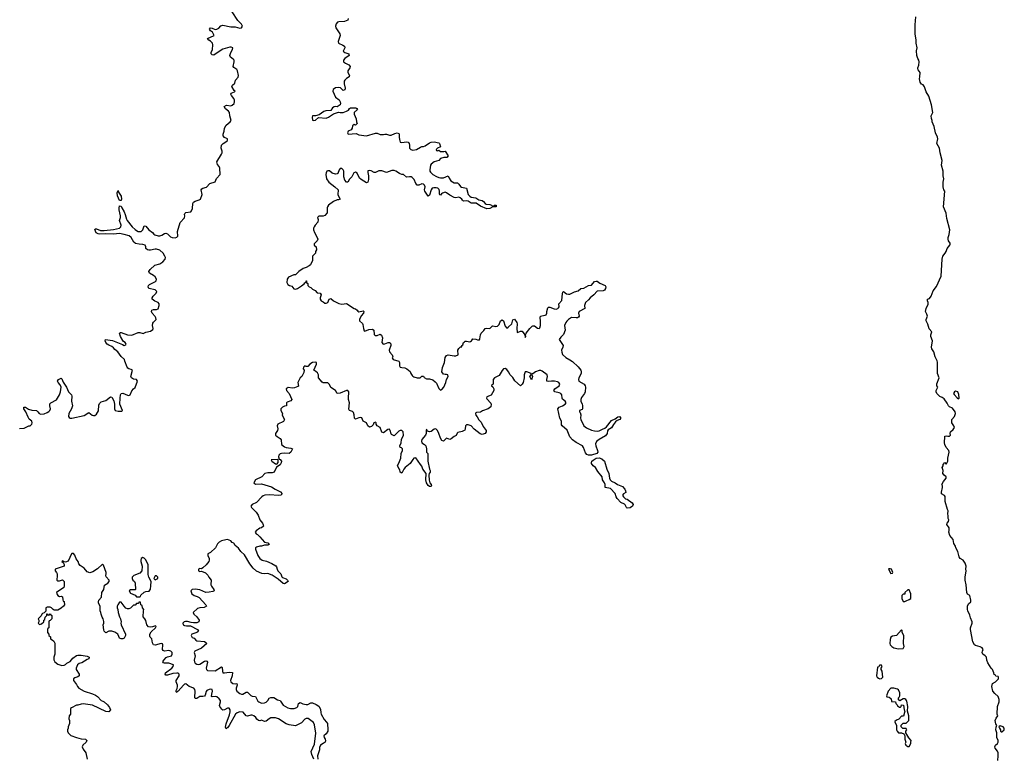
# Model space of a CAD drawing. Header units: inches. Extents: x 2605671 to 2720413, y 450557 to 553563.
# Tile 21 of 35: x 2635074 to 2647842, y 499260 to 508835. Entities that reach past the tile are written whole.
import ezdxf

# ---------------------------------------------------------------- set-up
doc = ezdxf.new("R2010")
doc.units = ezdxf.units.IN
doc.header["$MEASUREMENT"] = 0
for name, color, linetype in [('C6439', 7, 'Continuous'), ('C6449', 7, 'Continuous'), ('C6530', 7, 'Continuous'), ('C6540', 7, 'Continuous')]:
    doc.layers.add(name, color=color, linetype=linetype)

msp = doc.modelspace()

# ---------------------------------------------------------------- linework, layer by layer
at = {"layer": 'C6439', "color": 5, "elevation": 20}
for points in [[(2636152, 500000), (2636170, 499990), (2636214, 499954), (2636240, 499920), (2636251, 499889), (2636230, 499864), (2636190, 499865), (2636018, 499950), (2635896, 499964), (2635870, 499962), (2635830, 499949), (2635810, 499948), (2635744, 499916), (2635733, 499907), (2635734, 499830), (2635714, 499810), (2635712, 499770), (2635722, 499750), (2635722, 499710), (2635702, 499670), (2635702, 499650), (2635692, 499630), (2635693, 499613), (2635702, 499590), (2635737, 499557), (2635812, 499530), (2635873, 499513), (2635926, 499506), (2635938, 499498), (2635945, 499490), (2635938, 499470), (2635895, 499430), (2635886, 499410), (2635898, 499378), (2635931, 499330), (2635951, 499250)], [(2638887, 499247), (2638861, 499310), (2638852, 499350), (2638896, 499444), (2638914, 499586), (2638896, 499696), (2638883, 499723), (2638815, 499775), (2638790, 499778), (2638770, 499766), (2638730, 499721), (2638670, 499688), (2638650, 499683), (2638570, 499694), (2638530, 499705), (2638430, 499770), (2638390, 499784), (2638330, 499783), (2638307, 499773), (2638270, 499742), (2638250, 499739), (2638210, 499754), (2638190, 499744), (2638170, 499749), (2638150, 499769), (2638137, 499790), (2638110, 499811), (2638090, 499820), (2638070, 499820), (2638030, 499807), (2638011, 499811), (2637970, 499857), (2637930, 499863), (2637895, 499850), (2637874, 499830), (2637790, 499685), (2637770, 499657), (2637764, 499656), (2637750, 499642), (2637745, 499665), (2637750, 499705), (2637796, 499824), (2637804, 499864), (2637804, 499890), (2637790, 499911), (2637770, 499911), (2637730, 499887), (2637710, 499884), (2637697, 499897), (2637671, 499930), (2637665, 499945), (2637680, 499990), (2637678, 500000)], [(2638164, 500000), (2638176, 499990), (2638210, 499975), (2638250, 499978), (2638270, 499987), (2638282, 500000)], [(2638455, 500000), (2638490, 499947), (2638550, 499913), (2638585, 499905), (2638633, 499907), (2638670, 499918), (2638683, 499930), (2638690, 499971), (2638710, 499984), (2638746, 499966), (2638790, 499956), (2638810, 499956), (2638850, 499978), (2638870, 499979), (2638919, 499959), (2638954, 499934), (2638976, 499896), (2638979, 499850), (2638985, 499830), (2639024, 499764), (2639053, 499730), (2639065, 499710), (2639070, 499630), (2639068, 499610), (2639050, 499577), (2639018, 499550), (2639021, 499530), (2639036, 499510), (2639039, 499490), (2639034, 499470), (2639011, 499450), (2638976, 499430), (2638961, 499399), (2638963, 499370), (2638935, 499290), (2638941, 499250)]]:
    msp.add_lwpolyline(points, dxfattribs=at)
at = {"layer": 'C6449', "color": 5}
for points, elevation in [([(2646378, 500000), (2646378, 499998), (2646433, 499993), (2646434, 499970), (2646453, 499953), (2646458, 499938), (2646484, 499924), (2646496, 499924), (2646506, 499930), (2646508, 499952), (2646534, 499950), (2646542, 499890), (2646552, 499870), (2646533, 499807), (2646510, 499806), (2646473, 499767), (2646444, 499756), (2646422, 499738), (2646422, 499730), (2646442, 499690), (2646445, 499630), (2646452, 499610), (2646470, 499592), (2646510, 499592), (2646538, 499578), (2646554, 499550), (2646554, 499510), (2646565, 499470), (2646558, 499450), (2646565, 499430), (2646590, 499412), (2646610, 499414), (2646628, 499450), (2646628, 499470), (2646635, 499490), (2646604, 499524), (2646566, 499590), (2646566, 499610), (2646578, 499630), (2646570, 499646), (2646528, 499648), (2646506, 499670), (2646506, 499690), (2646530, 499714), (2646570, 499714), (2646606, 499750), (2646602, 499810), (2646588, 499870), (2646593, 499933), (2646576, 500000)], 40), ([(2647757, 499230), (2647764, 499290), (2647763, 499330), (2647754, 499354), (2647724, 499390), (2647717, 499410), (2647729, 499430), (2647755, 499450), (2647762, 499470), (2647762, 499490), (2647744, 499530), (2647744, 499590), (2647734, 499630), (2647736, 499664), (2647746, 499690), (2647735, 499695), (2647730, 499706), (2647724, 499750), (2647738, 499782), (2647758, 499810), (2647748, 499830), (2647753, 499930), (2647776, 499990), (2647776, 500000)], 20)]:
    msp.add_lwpolyline(points, dxfattribs=dict(at, elevation=elevation))
at = {"layer": 'C6449', "color": 5, "elevation": 20}
msp.add_lwpolyline([(2647790, 499682), (2647772, 499670), (2647778, 499650), (2647791, 499631), (2647792, 499610), (2647801, 499601), (2647810, 499601), (2647842, 499630), (2647842, 499650), (2647828, 499670)], close=True, dxfattribs=at)
at = {"layer": 'C6530', "color": 5, "elevation": 20}
for points in [[(2635070, 503536), (2635130, 503539), (2635192, 503568), (2635210, 503571), (2635233, 503590), (2635235, 503610), (2635230, 503629), (2635198, 503658), (2635182, 503682), (2635152, 503752), (2635129, 503790), (2635129, 503810), (2635150, 503811), (2635188, 503788), (2635230, 503773), (2635290, 503767), (2635310, 503751), (2635328, 503728), (2635350, 503721), (2635390, 503726), (2635430, 503741), (2635450, 503754), (2635464, 503770), (2635472, 503790), (2635464, 503830), (2635466, 503854), (2635479, 503870), (2635550, 503907), (2635590, 503971), (2635602, 504010), (2635612, 504072), (2635600, 504100), (2635573, 504130), (2635564, 504150), (2635579, 504170), (2635610, 504187), (2635621, 504181), (2635638, 504138), (2635679, 504070), (2635707, 504010), (2635746, 503970), (2635750, 503954), (2635747, 503890), (2635757, 503830), (2635748, 503790), (2635713, 503730), (2635708, 503690), (2635717, 503677), (2635730, 503671), (2635750, 503670), (2635910, 503702), (2635970, 503743), (2636016, 503710), (2636030, 503703), (2636050, 503702), (2636070, 503719), (2636095, 503765), (2636101, 503839), (2636110, 503861), (2636130, 503881), (2636190, 503898), (2636250, 503945), (2636270, 503942), (2636294, 503894), (2636304, 503850), (2636305, 503790), (2636311, 503770), (2636350, 503759), (2636398, 503762), (2636408, 503770), (2636373, 503850), (2636375, 503930), (2636381, 503970), (2636389, 503991), (2636410, 503995), (2636470, 503968), (2636490, 503964), (2636508, 503970), (2636530, 504025), (2636550, 504051), (2636573, 504067), (2636602, 504150), (2636589, 504169), (2636550, 504174), (2636522, 504190), (2636515, 504210), (2636538, 504290), (2636520, 504300), (2636489, 504309), (2636478, 504318), (2636469, 504330), (2636438, 504410), (2636435, 504430), (2636390, 504469), (2636346, 504530), (2636310, 504558), (2636290, 504582), (2636270, 504598), (2636230, 504615), (2636207, 504630), (2636192, 504650), (2636184, 504670), (2636186, 504690), (2636277, 504677), (2636406, 504626), (2636430, 504611), (2636450, 504618), (2636455, 504630), (2636441, 504650), (2636422, 504662), (2636410, 504677), (2636380, 504730), (2636369, 504770), (2636381, 504779), (2636390, 504781), (2636470, 504748), (2636530, 504747), (2636610, 504779), (2636630, 504778), (2636675, 504765), (2636710, 504785), (2636770, 504799), (2636800, 504820), (2636804, 504830), (2636798, 504870), (2636801, 504899), (2636808, 504912), (2636842, 504950), (2636838, 504970), (2636830, 504985), (2636794, 505030), (2636785, 505050), (2636787, 505070), (2636810, 505080), (2636850, 505078), (2636870, 505088), (2636882, 505130), (2636883, 505150), (2636868, 505168), (2636825, 505185), (2636794, 505210), (2636792, 505230), (2636804, 505250), (2636843, 505290), (2636853, 505310), (2636850, 505316), (2636830, 505334), (2636750, 505350), (2636739, 505370), (2636746, 505390), (2636758, 505402), (2636837, 505443), (2636844, 505450), (2636848, 505470), (2636830, 505500), (2636810, 505518), (2636758, 505550), (2636749, 505570), (2636764, 505596), (2636828, 505652), (2636890, 505670), (2636930, 505696), (2636960, 505730), (2636964, 505750), (2636958, 505770), (2636936, 505810), (2636890, 505846), (2636850, 505860), (2636830, 505861), (2636770, 505845), (2636750, 505845), (2636731, 505851), (2636712, 505870), (2636710, 505890), (2636700, 505910), (2636670, 505922), (2636623, 505923), (2636575, 505935), (2636556, 505950), (2636519, 506010), (2636492, 506032), (2636430, 506050), (2636370, 506062), (2636290, 506054), (2636190, 506060), (2636110, 506055), (2636090, 506058), (2636066, 506070), (2636050, 506114), (2636056, 506124), (2636070, 506123), (2636122, 506102), (2636170, 506100), (2636290, 506113), (2636370, 506134), (2636385, 506150), (2636388, 506170), (2636370, 506230), (2636382, 506270), (2636383, 506290), (2636365, 506370), (2636364, 506390), (2636370, 506421), (2636390, 506416), (2636397, 506397), (2636430, 506343), (2636443, 506310), (2636457, 506250), (2636467, 506230), (2636533, 506150), (2636570, 506113), (2636590, 506100), (2636610, 506090), (2636650, 506090), (2636670, 506110), (2636690, 506162), (2636710, 506159), (2636749, 506109), (2636796, 506076), (2636814, 506054), (2636826, 506046), (2636870, 506033), (2636890, 506033), (2636918, 506042), (2636950, 506065), (2636970, 506069), (2636990, 506058), (2637030, 506022), (2637050, 506012), (2637090, 506008), (2637110, 506014), (2637124, 506030), (2637122, 506090), (2637153, 506207), (2637212, 506268), (2637215, 506290), (2637211, 506310), (2637217, 506323), (2637230, 506334), (2637295, 506345), (2637304, 506356), (2637314, 506386), (2637321, 506450), (2637327, 506470), (2637350, 506483), (2637401, 506499), (2637419, 506510), (2637441, 506570), (2637429, 506630), (2637438, 506642), (2637450, 506651), (2637498, 506662), (2637538, 506710), (2637610, 506732), (2637626, 506774), (2637674, 506830), (2637669, 506910), (2637662, 506930), (2637639, 506959), (2637629, 506990), (2637693, 507090), (2637701, 507110), (2637701, 507130), (2637687, 507170), (2637692, 507208), (2637712, 507228), (2637749, 507250), (2637769, 507270), (2637768, 507290), (2637730, 507309), (2637713, 507330), (2637712, 507350), (2637727, 507390), (2637729, 507430), (2637750, 507466), (2637804, 507510), (2637815, 507530), (2637798, 507590), (2637795, 507630), (2637781, 507650), (2637741, 507681), (2637727, 507710), (2637754, 507726), (2637810, 507720), (2637830, 507725), (2637855, 507750), (2637861, 507770), (2637859, 507790), (2637850, 507812), (2637819, 507850), (2637810, 507870), (2637817, 507883), (2637860, 507900), (2637869, 507910), (2637857, 507917), (2637826, 507970), (2637835, 507985), (2637863, 508010), (2637872, 508050), (2637909, 508090), (2637910, 508110), (2637898, 508170), (2637890, 508189), (2637850, 508217), (2637841, 508230), (2637856, 508290), (2637854, 508310), (2637843, 508323), (2637807, 508347), (2637798, 508370), (2637810, 508410), (2637834, 508450), (2637836, 508470), (2637818, 508478), (2637798, 508478), (2637710, 508453), (2637610, 508386), (2637590, 508376), (2637570, 508379), (2637557, 508390), (2637557, 508410), (2637576, 508450), (2637580, 508510), (2637573, 508530), (2637563, 508543), (2637550, 508556), (2637525, 508570), (2637509, 508590), (2637595, 508630), (2637573, 508673), (2637549, 508690), (2637534, 508710), (2637550, 508730), (2637570, 508727), (2637607, 508707), (2637630, 508711), (2637656, 508724), (2637684, 508755), (2637710, 508764), (2637810, 508742), (2637870, 508741), (2637930, 508727), (2637950, 508731), (2637962, 508750), (2637950, 508778), (2637905, 508825), (2637830, 508937)], [(2639335, 508850), (2639331, 508830), (2639288, 508812), (2639211, 508809), (2639197, 508803), (2639180, 508780), (2639171, 508750), (2639172, 508730), (2639226, 508650), (2639231, 508631), (2639204, 508550), (2639210, 508532), (2639265, 508505), (2639285, 508490), (2639291, 508470), (2639267, 508427), (2639291, 508411), (2639342, 508390), (2639344, 508384), (2639345, 508370), (2639290, 508333), (2639271, 508310), (2639275, 508290), (2639301, 508270), (2639341, 508250), (2639361, 508230), (2639356, 508210), (2639331, 508170), (2639331, 508150), (2639351, 508110), (2639345, 508095), (2639310, 508073), (2639289, 508051), (2639283, 508037), (2639283, 508003), (2639295, 507945), (2639290, 507926), (2639270, 507918), (2639235, 507950), (2639210, 507957), (2639170, 507952), (2639139, 507930), (2639135, 507910), (2639171, 507831), (2639215, 507795), (2639231, 507771), (2639235, 507750), (2639231, 507730), (2639190, 507704), (2639170, 507709), (2639150, 507704), (2639131, 507690), (2639110, 507658), (2639045, 507655), (2639017, 507643), (2638959, 507601), (2638911, 507589), (2638872, 507588), (2638867, 507570), (2638870, 507534), (2638890, 507526), (2638910, 507532), (2638950, 507565), (2639050, 507558), (2639078, 507570), (2639144, 507616), (2639210, 507636), (2639231, 507631), (2639270, 507631), (2639312, 507648), (2639336, 507664), (2639350, 507682), (2639366, 507690), (2639431, 507691), (2639444, 507684), (2639454, 507670), (2639412, 507630), (2639411, 507610), (2639438, 507550), (2639442, 507510), (2639451, 507489), (2639434, 507470), (2639428, 507468), (2639410, 507478), (2639390, 507458), (2639385, 507430), (2639371, 507409), (2639332, 507390), (2639326, 507370), (2639332, 507352), (2639438, 507358), (2639470, 507342), (2639570, 507331), (2639690, 507365), (2639710, 507362), (2639750, 507345), (2639790, 507345), (2639810, 507351), (2639830, 507351), (2639870, 507338), (2639890, 507338), (2639940, 507360), (2639970, 507367), (2639990, 507358), (2639995, 507350), (2639994, 507310), (2640000, 507282)], [(2640000, 506842), (2639950, 506873), (2639930, 506881), (2639901, 506879), (2639830, 506853), (2639770, 506875), (2639750, 506877), (2639730, 506876), (2639690, 506853), (2639670, 506853), (2639630, 506876), (2639610, 506879), (2639590, 506875), (2639587, 506853), (2639599, 506810), (2639599, 506761), (2639590, 506729), (2639570, 506719), (2639502, 506762), (2639482, 506782), (2639450, 506845), (2639430, 506857), (2639407, 506850), (2639381, 506799), (2639353, 506767), (2639330, 506729), (2639310, 506728), (2639290, 506755), (2639277, 506797), (2639276, 506870), (2639270, 506889), (2639250, 506904), (2639230, 506904), (2639218, 506890), (2639198, 506842), (2639190, 506836), (2639170, 506832), (2639127, 506847), (2639090, 506876), (2639070, 506877), (2639058, 506870), (2639047, 506850), (2639045, 506830), (2639051, 506770), (2639081, 506730), (2639161, 506670), (2639202, 506630), (2639198, 506570), (2639207, 506547), (2639231, 506510), (2639210, 506499), (2639190, 506499), (2639143, 506477), (2639078, 506430), (2639066, 506410), (2639063, 506397), (2639061, 506330), (2639030, 506295), (2639009, 506289), (2638953, 506287), (2638934, 506270), (2638944, 506244), (2638942, 506210), (2638907, 506173), (2638891, 506150), (2638886, 506134), (2638886, 506110), (2638895, 506075), (2638925, 506030), (2638942, 505990), (2638932, 505970), (2638892, 505930), (2638892, 505910), (2638918, 505890), (2638921, 505850), (2638911, 505830), (2638911, 505809), (2638872, 505770), (2638873, 505713), (2638845, 505655), (2638830, 505642), (2638790, 505622), (2638750, 505609), (2638692, 505570), (2638650, 505526), (2638627, 505527), (2638561, 505499), (2638541, 505470), (2638538, 505430), (2638545, 505410), (2638550, 505402), (2638574, 505390), (2638602, 505382), (2638630, 505345), (2638650, 505342), (2638678, 505350), (2638730, 505385), (2638762, 505410), (2638770, 505422), (2638788, 505432), (2638789, 505450), (2638794, 505450), (2638794, 505430), (2638810, 505414), (2638812, 505390), (2638830, 505372), (2638850, 505362), (2638870, 505342), (2638904, 505324), (2638930, 505294), (2638971, 505291), (2638982, 505270), (2638972, 505230), (2638972, 505210), (2638982, 505190), (2639010, 505178), (2639030, 505161), (2639050, 505158), (2639068, 505170), (2639088, 505210), (2639110, 505222), (2639142, 505190), (2639214, 505154), (2639250, 505146), (2639310, 505155), (2639410, 505091), (2639430, 505085), (2639450, 505071), (2639457, 505057), (2639470, 505047), (2639530, 505062), (2639535, 505050), (2639531, 505029), (2639503, 504997), (2639479, 504950), (2639481, 504930), (2639518, 504898), (2639524, 504884), (2639531, 504830), (2639543, 504803), (2639550, 504798), (2639602, 504818), (2639650, 504821), (2639666, 504810), (2639670, 504754), (2639682, 504742), (2639690, 504739), (2639710, 504743), (2639750, 504756), (2639765, 504745), (2639779, 504710), (2639771, 504650), (2639786, 504630), (2639810, 504631), (2639851, 504651), (2639871, 504651), (2639881, 504641), (2639886, 504626), (2639885, 504610), (2639865, 504550), (2639868, 504528), (2639905, 504490), (2639911, 504470), (2639906, 504450), (2639918, 504430), (2639992, 504410), (2639998, 504390), (2639998, 504350), (2640000, 504347)], [(2640000, 503504), (2639990, 503499), (2639930, 503442), (2639923, 503443), (2639896, 503456), (2639890, 503466), (2639879, 503510), (2639870, 503528), (2639850, 503522), (2639790, 503481), (2639770, 503489), (2639750, 503549), (2639709, 503569), (2639697, 503590), (2639696, 503610), (2639690, 503617), (2639667, 503610), (2639657, 503583), (2639637, 503563), (2639610, 503554), (2639590, 503569), (2639570, 503609), (2639529, 503630), (2639510, 503674), (2639490, 503677), (2639470, 503673), (2639430, 503655), (2639415, 503670), (2639413, 503713), (2639404, 503744), (2639390, 503755), (2639349, 503769), (2639344, 503784), (2639349, 503869), (2639339, 503910), (2639337, 503950), (2639344, 503990), (2639342, 504010), (2639330, 504028), (2639310, 504029), (2639230, 503994), (2639190, 503989), (2639168, 504030), (2639110, 504068), (2639090, 504106), (2639070, 504126), (2639010, 504128), (2638996, 504136), (2638948, 504190), (2638948, 504230), (2638938, 504258), (2638916, 504276), (2638888, 504290), (2638921, 504370), (2638922, 504390), (2638915, 504395), (2638870, 504392), (2638838, 504370), (2638810, 504338), (2638790, 504338), (2638770, 504346), (2638754, 504330), (2638752, 504310), (2638762, 504290), (2638757, 504263), (2638732, 504210), (2638712, 504190), (2638682, 504130), (2638690, 504086), (2638682, 504078), (2638637, 504063), (2638610, 504058), (2638555, 504065), (2638531, 504050), (2638536, 504030), (2638568, 503988), (2638601, 503910), (2638590, 503895), (2638542, 503878), (2638534, 503870), (2638534, 503830), (2638510, 503824), (2638482, 503810), (2638462, 503790), (2638461, 503770), (2638481, 503730), (2638478, 503710), (2638506, 503650), (2638494, 503626), (2638421, 503590), (2638411, 503570), (2638421, 503530), (2638418, 503510), (2638392, 503470), (2638392, 503450), (2638412, 503430), (2638450, 503406), (2638463, 503390), (2638471, 503330), (2638510, 503297), (2638528, 503288), (2638590, 503281), (2638611, 503270), (2638590, 503229), (2638570, 503210), (2638510, 503217), (2638470, 503213), (2638453, 503207), (2638435, 503190), (2638431, 503170), (2638438, 503138), (2638450, 503132), (2638471, 503110), (2638466, 503090), (2638450, 503064), (2638405, 503035), (2638372, 502970), (2638350, 502962), (2638290, 502962), (2638254, 502950), (2638212, 502908), (2638134, 502870), (2638112, 502830), (2638130, 502812), (2638210, 502818), (2638338, 502778), (2638385, 502750), (2638456, 502716), (2638478, 502690), (2638462, 502670), (2638435, 502665), (2638310, 502677), (2638254, 502670), (2638230, 502662), (2638212, 502650), (2638144, 502576), (2638090, 502548), (2638072, 502530), (2638082, 502510), (2638142, 502450), (2638165, 502410), (2638186, 502350), (2638222, 502310), (2638233, 502287), (2638234, 502270), (2638210, 502249), (2638190, 502242), (2638142, 502210), (2638126, 502190), (2638142, 502170), (2638160, 502160), (2638190, 502131), (2638250, 502062), (2638293, 502053), (2638311, 502030), (2638290, 502024), (2638250, 502022), (2638210, 502009), (2638190, 502009), (2638143, 501997), (2638132, 501990), (2638131, 501969), (2638163, 501890), (2638187, 501850), (2638218, 501830), (2638274, 501814), (2638345, 501785), (2638396, 501756), (2638404, 501744), (2638411, 501710), (2638421, 501690), (2638459, 501650), (2638473, 501613), (2638484, 501604), (2638530, 501585), (2638547, 501570), (2638555, 501550), (2638510, 501520), (2638490, 501525), (2638424, 501584), (2638350, 501632), (2638290, 501657), (2638248, 501652), (2638215, 501655), (2638145, 501685), (2638103, 501723), (2638059, 501779), (2637990, 501896), (2637941, 501941), (2637910, 501982), (2637870, 502018), (2637850, 502048), (2637830, 502058), (2637810, 502078), (2637770, 502095), (2637746, 502094), (2637690, 502078), (2637660, 502060), (2637640, 502040), (2637612, 501990), (2637550, 501928), (2637514, 501910), (2637512, 501890), (2637532, 501850), (2637532, 501830), (2637525, 501810), (2637494, 501766), (2637450, 501728), (2637430, 501718), (2637410, 501722), (2637392, 501710), (2637392, 501690), (2637410, 501683), (2637430, 501685), (2637485, 501665), (2637515, 501635), (2637525, 501610), (2637558, 501570), (2637558, 501550), (2637551, 501530), (2637554, 501510), (2637562, 501490), (2637591, 501450), (2637598, 501430), (2637579, 501421), (2637530, 501412), (2637490, 501410), (2637410, 501444), (2637350, 501454), (2637311, 501449), (2637292, 501430), (2637307, 501390), (2637336, 501370), (2637377, 501357), (2637403, 501343), (2637488, 501250), (2637498, 501230), (2637466, 501214), (2637409, 501211), (2637378, 501202), (2637325, 501150), (2637334, 501130), (2637373, 501093), (2637403, 501050), (2637397, 501030), (2637370, 501017), (2637330, 501014), (2637299, 501019), (2637250, 501035), (2637226, 501034), (2637205, 501030), (2637191, 501010), (2637196, 500990), (2637210, 500982), (2637236, 500976), (2637290, 500976), (2637381, 500930), (2637391, 500910), (2637382, 500898), (2637370, 500890), (2637306, 500870), (2637299, 500850), (2637310, 500825), (2637336, 500816), (2637357, 500790), (2637370, 500782), (2637472, 500772), (2637490, 500761), (2637499, 500750), (2637430, 500688), (2637345, 500650), (2637336, 500630), (2637348, 500590), (2637336, 500530), (2637340, 500510), (2637350, 500495), (2637370, 500481), (2637390, 500475), (2637410, 500480), (2637470, 500520), (2637490, 500525), (2637501, 500521), (2637508, 500508), (2637494, 500430), (2637498, 500410), (2637510, 500398), (2637610, 500394), (2637690, 500446), (2637699, 500439), (2637702, 500390), (2637710, 500370), (2637730, 500366), (2637790, 500378), (2637833, 500373), (2637828, 500330), (2637809, 500270), (2637812, 500250), (2637836, 500230), (2637874, 500226), (2637891, 500230), (2637896, 500210), (2637882, 500170), (2637882, 500150), (2637892, 500130), (2637930, 500099), (2637950, 500090), (2637967, 500093), (2638010, 500119), (2638030, 500118), (2638070, 500073), (2638090, 500066), (2638130, 500061), (2638162, 500002), (2638164, 500000)], [(2640000, 503005), (2639974, 503050), (2640000, 503108)], [(2637678, 500000), (2637676, 500010), (2637660, 500030), (2637630, 500056), (2637610, 500062), (2637570, 500057), (2637563, 500063), (2637564, 500090), (2637576, 500130), (2637569, 500150), (2637550, 500155), (2637530, 500153), (2637502, 500138), (2637493, 500127), (2637481, 500079), (2637470, 500065), (2637450, 500059), (2637410, 500061), (2637370, 500037), (2637355, 500035), (2637350, 500035), (2637347, 500047), (2637350, 500130), (2637344, 500150), (2637331, 500170), (2637270, 500192), (2637230, 500225), (2637210, 500221), (2637198, 500210), (2637130, 500129), (2637116, 500124), (2637110, 500115), (2637103, 500123), (2637101, 500130), (2637115, 500165), (2637120, 500190), (2637120, 500210), (2637102, 500250), (2637104, 500270), (2637143, 500330), (2637144, 500350), (2637130, 500362), (2637110, 500363), (2637062, 500358), (2636990, 500336), (2636970, 500339), (2636959, 500350), (2636966, 500370), (2637046, 500430), (2637064, 500450), (2637067, 500470), (2637010, 500492), (2636950, 500492), (2636937, 500497), (2636932, 500510), (2636942, 500530), (2636975, 500565), (2636990, 500575), (2637043, 500590), (2637052, 500608), (2637050, 500630), (2637033, 500650), (2637010, 500658), (2636950, 500650), (2636936, 500656), (2636928, 500670), (2636931, 500731), (2636925, 500745), (2636910, 500747), (2636830, 500726), (2636809, 500730), (2636797, 500757), (2636789, 500809), (2636768, 500830), (2636763, 500843), (2636762, 500870), (2636781, 500899), (2636837, 500950), (2636838, 500962), (2636846, 500970), (2636836, 500976), (2636797, 500963), (2636770, 500959), (2636746, 500966), (2636722, 500990), (2636710, 501046), (2636698, 501070), (2636676, 501096), (2636678, 501170), (2636686, 501190), (2636666, 501210), (2636662, 501242), (2636646, 501250), (2636642, 501282), (2636630, 501286), (2636618, 501282), (2636613, 501267), (2636590, 501266), (2636570, 501246), (2636550, 501246), (2636513, 501207), (2636490, 501198), (2636470, 501198), (2636450, 501208), (2636428, 501230), (2636390, 501286), (2636370, 501286), (2636345, 501250), (2636338, 501230), (2636338, 501210), (2636347, 501187), (2636351, 501149), (2636370, 501092), (2636383, 501070), (2636391, 501030), (2636387, 501010), (2636391, 500990), (2636445, 500870), (2636445, 500850), (2636430, 500818), (2636411, 500809), (2636389, 500809), (2636370, 500818), (2636358, 500838), (2636348, 500870), (2636310, 500894), (2636270, 500909), (2636230, 500908), (2636190, 500888), (2636186, 500890), (2636170, 500906), (2636165, 500925), (2636158, 500990), (2636166, 501010), (2636166, 501034), (2636155, 501070), (2636142, 501090), (2636129, 501130), (2636128, 501150), (2636118, 501170), (2636117, 501230), (2636095, 501270), (2636094, 501290), (2636102, 501310), (2636136, 501350), (2636139, 501410), (2636164, 501450), (2636174, 501506), (2636215, 501530), (2636233, 501550), (2636233, 501570), (2636194, 501614), (2636189, 501630), (2636197, 501650), (2636197, 501670), (2636163, 501763), (2636150, 501775), (2636084, 501716), (2636023, 501677), (2635985, 501665), (2635950, 501676), (2635910, 501724), (2635858, 501758), (2635842, 501782), (2635833, 501810), (2635806, 501846), (2635790, 501893), (2635770, 501914), (2635750, 501916), (2635746, 501910), (2635703, 501817), (2635670, 501802), (2635654, 501806), (2635642, 501802), (2635646, 501810), (2635630, 501818), (2635624, 501816), (2635622, 501810), (2635640, 501800), (2635652, 501772), (2635652, 501750), (2635532, 501710), (2635532, 501690), (2635552, 501670), (2635562, 501650), (2635562, 501610), (2635554, 501590), (2635554, 501570), (2635570, 501562), (2635590, 501562), (2635630, 501572), (2635652, 501550), (2635651, 501490), (2635645, 501475), (2635551, 501410), (2635556, 501390), (2635570, 501371), (2635590, 501358), (2635610, 501362), (2635631, 501351), (2635633, 501313), (2635638, 501298), (2635650, 501294), (2635653, 501287), (2635654, 501250), (2635642, 501230), (2635614, 501206), (2635570, 501182), (2635520, 501180), (2635507, 501187), (2635486, 501210), (2635470, 501218), (2635430, 501218), (2635414, 501210), (2635413, 501167), (2635393, 501147), (2635370, 501138), (2635362, 501130), (2635353, 501107), (2635314, 501070), (2635322, 501050), (2635322, 501030), (2635314, 501010), (2635330, 500994), (2635356, 501004), (2635386, 501030), (2635386, 501050), (2635402, 501058), (2635406, 501090), (2635426, 501110), (2635427, 501133), (2635433, 501133), (2635438, 501118), (2635450, 501114), (2635462, 501118), (2635470, 501134), (2635478, 501118), (2635493, 501113), (2635492, 501068), (2635470, 501046), (2635458, 501042), (2635454, 501030), (2635454, 500950), (2635438, 500942), (2635434, 500930), (2635434, 500890), (2635454, 500870), (2635454, 500850), (2635473, 500833), (2635474, 500810), (2635497, 500797), (2635517, 500777), (2635530, 500754), (2635531, 500611), (2635519, 500570), (2635517, 500537), (2635531, 500510), (2635570, 500481), (2635622, 500462), (2635650, 500466), (2635670, 500476), (2635687, 500493), (2635730, 500515), (2635763, 500557), (2635810, 500591), (2635830, 500599), (2635870, 500599), (2635950, 500585), (2635976, 500570), (2635971, 500549), (2635950, 500542), (2635881, 500499), (2635845, 500490), (2635823, 500470), (2635807, 500430), (2635806, 500410), (2635845, 500350), (2635845, 500330), (2635830, 500315), (2635790, 500302), (2635772, 500290), (2635771, 500270), (2635810, 500218), (2635824, 500190), (2635843, 500170), (2635911, 500130), (2636017, 500097), (2636059, 500079), (2636083, 500063), (2636130, 500011), (2636152, 500000)], [(2638282, 500000), (2638292, 500010), (2638310, 500038), (2638330, 500048), (2638370, 500048), (2638419, 500019), (2638450, 500008), (2638455, 500000)]]:
    msp.add_lwpolyline(points, dxfattribs=at)
for points in [[(2636390, 506489), (2636370, 506493), (2636343, 506550), (2636337, 506590), (2636350, 506622), (2636357, 506597), (2636390, 506546), (2636394, 506510)], [(2638415, 503135), (2638334, 503130), (2638342, 503110), (2638390, 503076), (2638410, 503072), (2638425, 503095), (2638428, 503128)], [(2636670, 501861), (2636651, 501850), (2636647, 501830), (2636647, 501810), (2636662, 501750), (2636656, 501690), (2636630, 501662), (2636554, 501630), (2636533, 501607), (2636532, 501590), (2636542, 501570), (2636562, 501550), (2636572, 501530), (2636574, 501450), (2636570, 501446), (2636510, 501446), (2636494, 501430), (2636510, 501402), (2636573, 501373), (2636590, 501354), (2636630, 501354), (2636642, 501358), (2636647, 501373), (2636687, 501413), (2636710, 501422), (2636755, 501425), (2636769, 501451), (2636774, 501494), (2636778, 501550), (2636750, 501606), (2636742, 501642), (2636741, 501770), (2636710, 501834), (2636690, 501853)], [(2636850, 501626), (2636830, 501626), (2636814, 501590), (2636830, 501574), (2636850, 501582), (2636866, 501590), (2636866, 501610)]]:
    msp.add_lwpolyline(points, close=True, dxfattribs=at)
at = {"layer": 'C6540', "color": 5}
for points, elevation in [([(2647776, 500000), (2647777, 500023), (2647762, 500062), (2647718, 500098), (2647695, 500130), (2647682, 500190), (2647688, 500230), (2647726, 500250), (2647766, 500290), (2647766, 500310), (2647762, 500322), (2647730, 500326), (2647722, 500342), (2647710, 500346), (2647708, 500370), (2647689, 500409), (2647670, 500428), (2647630, 500498), (2647617, 500530), (2647609, 500570), (2647595, 500590), (2647564, 500610), (2647555, 500630), (2647559, 500650), (2647569, 500670), (2647556, 500690), (2647530, 500705), (2647470, 500721), (2647455, 500730), (2647435, 500770), (2647402, 500930), (2647402, 500950), (2647424, 501010), (2647424, 501030), (2647403, 501083), (2647396, 501116), (2647369, 501170), (2647365, 501190), (2647366, 501234), (2647379, 501261), (2647408, 501290), (2647408, 501312), (2647394, 501370), (2647366, 501386), (2647354, 501410), (2647349, 501510), (2647334, 501570), (2647335, 501610), (2647349, 501690), (2647344, 501710), (2647349, 501750), (2647334, 501790), (2647310, 501829), (2647270, 501849), (2647255, 501870), (2647239, 501939), (2647214, 501990), (2647209, 502010), (2647186, 502046), (2647177, 502097), (2647135, 502150), (2647124, 502190), (2647129, 502211), (2647126, 502246), (2647095, 502290), (2647102, 502310), (2647118, 502330), (2647122, 502350), (2647115, 502370), (2647115, 502405), (2647108, 502430), (2647113, 502470), (2647105, 502485), (2647076, 502590), (2647073, 502653), (2647065, 502665), (2647029, 502690), (2647029, 502710), (2647042, 502770), (2647042, 502790), (2647034, 502810), (2647054, 502850), (2647089, 502890), (2647089, 502910), (2647062, 502930), (2647045, 502950), (2647049, 502990), (2647038, 503030), (2647048, 503050), (2647048, 503070), (2647070, 503094), (2647090, 503074), (2647096, 503084), (2647108, 503112), (2647109, 503151), (2647129, 503230), (2647122, 503250), (2647089, 503289), (2647069, 503329), (2647065, 503350), (2647069, 503431), (2647070, 503434), (2647090, 503442), (2647110, 503434), (2647130, 503434), (2647146, 503450), (2647138, 503470), (2647146, 503490), (2647179, 503521), (2647195, 503550), (2647189, 503570), (2647162, 503610), (2647162, 503650), (2647195, 503690), (2647209, 503730), (2647203, 503750), (2647170, 503798), (2647130, 503818), (2647118, 503830), (2647103, 503863), (2647060, 503920), (2647038, 503938), (2647008, 503950), (2646968, 503990), (2646958, 504010), (2646958, 504030), (2646978, 504070), (2646969, 504090), (2646965, 504115), (2646998, 504190), (2646977, 504250), (2646977, 504397), (2646973, 504413), (2646944, 504464), (2646929, 504530), (2646904, 504570), (2646899, 504590), (2646909, 504670), (2646889, 504729), (2646889, 504750), (2646902, 504790), (2646869, 504829), (2646850, 504888), (2646829, 504929), (2646829, 504950), (2646844, 504990), (2646837, 505017), (2646818, 505050), (2646828, 505090), (2646855, 505145), (2646855, 505170), (2646846, 505190), (2646846, 505210), (2646870, 505222), (2646895, 505250), (2646918, 505322), (2646963, 505377), (2647023, 505510), (2647037, 505730), (2647045, 505770), (2647077, 505810), (2647089, 505831), (2647103, 505870), (2647137, 505910), (2647140, 505920), (2647138, 505938), (2647119, 505970), (2647113, 505990), (2647114, 506010), (2647129, 506050), (2647137, 506110), (2647097, 506257), (2647086, 506326), (2647053, 506410), (2647069, 506610), (2647059, 506630), (2647049, 506670), (2647049, 506730), (2647058, 506770), (2647049, 506810), (2647049, 506870), (2647029, 506950), (2647035, 507010), (2647010, 507110), (2647001, 507170), (2646965, 507230), (2646979, 507290), (2646974, 507310), (2646949, 507369), (2646934, 507450), (2646908, 507510), (2646908, 507530), (2646896, 507556), (2646895, 507590), (2646915, 507630), (2646898, 507730), (2646865, 507845), (2646830, 507898), (2646805, 507965), (2646789, 507989), (2646770, 507998), (2646758, 508010), (2646750, 508026), (2646742, 508070), (2646748, 508092), (2646749, 508150), (2646725, 508185), (2646720, 508200), (2646719, 508210), (2646733, 508247), (2646737, 508290), (2646734, 508310), (2646722, 508330), (2646709, 508369), (2646704, 508430), (2646714, 508470), (2646699, 508530), (2646699, 508570), (2646685, 508650), (2646684, 508770), (2646696, 508870)], 20), ([(2640000, 507282), (2640007, 507247), (2640030, 507241), (2640090, 507251), (2640110, 507245), (2640125, 507230), (2640131, 507210), (2640131, 507170), (2640145, 507150), (2640170, 507143), (2640218, 507150), (2640270, 507183), (2640290, 507191), (2640310, 507191), (2640330, 507198), (2640390, 507238), (2640410, 507246), (2640450, 507251), (2640510, 507238), (2640518, 507230), (2640532, 507188), (2640494, 507170), (2640474, 507150), (2640478, 507138), (2640490, 507134), (2640510, 507142), (2640530, 507125), (2640575, 507125), (2640590, 507132), (2640631, 507069), (2640611, 507049), (2640572, 507048), (2640530, 507035), (2640511, 507009), (2640450, 506993), (2640410, 506962), (2640401, 506950), (2640391, 506890), (2640391, 506870), (2640400, 506860), (2640432, 506830), (2640480, 506800), (2640510, 506787), (2640530, 506783), (2640570, 506786), (2640631, 506811), (2640642, 506782), (2640666, 506746), (2640710, 506722), (2640750, 506718), (2640770, 506702), (2640791, 506671), (2640803, 506663), (2640870, 506652), (2640891, 506570), (2640910, 506546), (2640930, 506535), (2640990, 506526), (2641030, 506499), (2641071, 506491), (2641090, 506478), (2641111, 506451), (2641123, 506443), (2641170, 506438), (2641194, 506430), (2641210, 506414), (2641222, 506418), (2641226, 506430), (2641252, 506432), (2641252, 506408), (2641210, 506409), (2641170, 506389), (2641130, 506384), (2641050, 506416), (2640994, 506455), (2640930, 506457), (2640890, 506481), (2640870, 506485), (2640830, 506484), (2640816, 506496), (2640809, 506510), (2640787, 506527), (2640770, 506532), (2640730, 506527), (2640710, 506529), (2640650, 506559), (2640610, 506592), (2640590, 506597), (2640556, 506585), (2640543, 506577), (2640530, 506562), (2640523, 506563), (2640516, 506576), (2640519, 506610), (2640513, 506633), (2640497, 506650), (2640476, 506656), (2640443, 506657), (2640423, 506650), (2640411, 506630), (2640390, 506562), (2640370, 506549), (2640329, 506610), (2640325, 506630), (2640332, 506670), (2640323, 506690), (2640310, 506703), (2640290, 506706), (2640250, 506689), (2640230, 506689), (2640212, 506712), (2640190, 506764), (2640164, 506790), (2640150, 506797), (2640130, 506799), (2640090, 506793), (2640050, 506829), (2640030, 506829), (2640010, 506835), (2640000, 506842)], 20), ([(2640000, 504347), (2640010, 504332), (2640030, 504325), (2640070, 504322), (2640094, 504310), (2640136, 504276), (2640145, 504250), (2640162, 504222), (2640170, 504212), (2640185, 504205), (2640230, 504192), (2640267, 504193), (2640288, 504212), (2640310, 504212), (2640318, 504198), (2640350, 504178), (2640390, 504179), (2640430, 504166), (2640462, 504142), (2640481, 504121), (2640510, 504052), (2640530, 504031), (2640550, 504042), (2640573, 504070), (2640599, 504130), (2640608, 504170), (2640632, 504210), (2640628, 504230), (2640610, 504237), (2640590, 504234), (2640570, 504239), (2640549, 504270), (2640556, 504324), (2640582, 504390), (2640590, 504454), (2640610, 504482), (2640629, 504491), (2640710, 504477), (2640730, 504478), (2640762, 504490), (2640757, 504550), (2640770, 504571), (2640790, 504592), (2640806, 504594), (2640808, 504610), (2640819, 504621), (2640829, 504650), (2640840, 504660), (2640850, 504666), (2640870, 504667), (2640910, 504659), (2640919, 504661), (2640934, 504670), (2640950, 504698), (2640990, 504693), (2641010, 504683), (2641035, 504685), (2641043, 504697), (2641049, 504750), (2641057, 504770), (2641094, 504805), (2641110, 504831), (2641130, 504835), (2641170, 504831), (2641199, 504861), (2641210, 504866), (2641250, 504857), (2641270, 504861), (2641290, 504885), (2641307, 504933), (2641330, 504946), (2641350, 504931), (2641370, 504862), (2641390, 504836), (2641410, 504847), (2641457, 504890), (2641470, 504942), (2641490, 504952), (2641519, 504910), (2641523, 504890), (2641519, 504830), (2641525, 504785), (2641530, 504778), (2641570, 504796), (2641590, 504798), (2641625, 504750), (2641630, 504714), (2641638, 504730), (2641635, 504750), (2641642, 504770), (2641689, 504831), (2641720, 504860), (2641730, 504866), (2641750, 504866), (2641790, 504836), (2641810, 504831), (2641819, 504841), (2641829, 504871), (2641829, 504930), (2641824, 504970), (2641829, 504990), (2641843, 504997), (2641890, 505003), (2641899, 505010), (2641909, 505030), (2641910, 505054), (2641921, 505099), (2641930, 505106), (2641950, 505107), (2642006, 505086), (2642030, 505082), (2642051, 505089), (2642062, 505098), (2642069, 505111), (2642067, 505153), (2642104, 505196), (2642114, 505286), (2642118, 505302), (2642128, 505312), (2642163, 505283), (2642190, 505275), (2642210, 505275), (2642270, 505308), (2642318, 505322), (2642350, 505351), (2642390, 505353), (2642450, 505390), (2642490, 505395), (2642530, 505439), (2642550, 505447), (2642564, 505444), (2642599, 505419), (2642665, 505390), (2642676, 505370), (2642671, 505350), (2642657, 505330), (2642640, 505320), (2642564, 505316), (2642521, 505270), (2642471, 505230), (2642450, 505204), (2642411, 505170), (2642399, 505130), (2642403, 505090), (2642328, 505050), (2642322, 505030), (2642327, 504990), (2642321, 504979), (2642308, 504972), (2642290, 504970), (2642230, 504975), (2642190, 504947), (2642170, 504927), (2642155, 504910), (2642138, 504870), (2642147, 504810), (2642126, 504754), (2642090, 504718), (2642071, 504690), (2642121, 504610), (2642119, 504590), (2642102, 504550), (2642103, 504523), (2642114, 504494), (2642156, 504456), (2642210, 504427), (2642242, 504402), (2642314, 504334), (2642351, 504290), (2642357, 504270), (2642354, 504250), (2642324, 504190), (2642320, 504170), (2642325, 504150), (2642393, 504110), (2642405, 504090), (2642410, 504070), (2642406, 504010), (2642400, 503990), (2642361, 503939), (2642350, 503910), (2642351, 503890), (2642370, 503851), (2642374, 503834), (2642373, 503790), (2642370, 503782), (2642334, 503770), (2642332, 503750), (2642341, 503741), (2642350, 503714), (2642345, 503670), (2642350, 503650), (2642390, 503570), (2642423, 503543), (2642490, 503512), (2642530, 503504), (2642570, 503500), (2642590, 503504), (2642630, 503528), (2642660, 503540), (2642682, 503558), (2642750, 503637), (2642798, 503662), (2642830, 503687), (2642850, 503691), (2642871, 503669), (2642858, 503650), (2642823, 503637), (2642799, 503621), (2642773, 503587), (2642750, 503543), (2642703, 503517), (2642695, 503505), (2642690, 503469), (2642670, 503440), (2642587, 503393), (2642555, 503365), (2642543, 503337), (2642544, 503310), (2642568, 503250), (2642572, 503230), (2642557, 503210), (2642490, 503190), (2642450, 503190), (2642430, 503198), (2642410, 503219), (2642385, 503290), (2642372, 503312), (2642290, 503352), (2642241, 503390), (2642210, 503426), (2642173, 503513), (2642107, 503570), (2642102, 503582), (2642102, 503630), (2642078, 503670), (2642053, 503790), (2642069, 503810), (2642113, 503827), (2642149, 503850), (2642159, 503870), (2642149, 503890), (2642114, 503914), (2642108, 503930), (2642106, 503970), (2642092, 503990), (2642070, 503999), (2642015, 504010), (2642001, 504030), (2642015, 504050), (2642070, 504090), (2642078, 504110), (2642067, 504130), (2642050, 504140), (2642010, 504148), (2641970, 504150), (2641930, 504143), (2641910, 504149), (2641910, 504170), (2641919, 504210), (2641912, 504230), (2641850, 504277), (2641830, 504287), (2641810, 504289), (2641762, 504270), (2641730, 504246), (2641718, 504242), (2641714, 504230), (2641722, 504210), (2641710, 504168), (2641689, 504210), (2641706, 504230), (2641706, 504250), (2641652, 504268), (2641630, 504268), (2641615, 504230), (2641616, 504190), (2641603, 504130), (2641590, 504108), (2641570, 504089), (2641494, 504155), (2641470, 504195), (2641433, 504233), (2641413, 504270), (2641390, 504299), (2641370, 504313), (2641350, 504309), (2641330, 504289), (2641290, 504222), (2641232, 504190), (2641214, 504170), (2641214, 504110), (2641198, 504102), (2641194, 504090), (2641210, 504074), (2641222, 504050), (2641222, 504030), (2641190, 503968), (2641130, 503946), (2641127, 503930), (2641130, 503922), (2641182, 503862), (2641186, 503850), (2641184, 503816), (2641148, 503792), (2641074, 503766), (2641050, 503745), (2640999, 503741), (2640990, 503739), (2640983, 503730), (2640988, 503710), (2641006, 503686), (2641026, 503646), (2641057, 503617), (2641083, 503563), (2641121, 503510), (2641123, 503490), (2641111, 503469), (2641070, 503457), (2641044, 503464), (2640966, 503526), (2640930, 503569), (2640890, 503582), (2640870, 503581), (2640856, 503570), (2640851, 503530), (2640845, 503515), (2640810, 503495), (2640755, 503485), (2640746, 503474), (2640736, 503444), (2640706, 503430), (2640670, 503402), (2640650, 503394), (2640610, 503408), (2640570, 503369), (2640550, 503378), (2640530, 503409), (2640509, 503470), (2640490, 503509), (2640471, 503531), (2640450, 503527), (2640410, 503497), (2640390, 503493), (2640375, 503495), (2640362, 503502), (2640350, 503526), (2640345, 503510), (2640343, 503470), (2640336, 503450), (2640290, 503394), (2640283, 503370), (2640291, 503350), (2640322, 503330), (2640342, 503310), (2640351, 503270), (2640351, 503230), (2640365, 503210), (2640367, 503113), (2640388, 503008), (2640396, 502990), (2640396, 502970), (2640382, 502950), (2640378, 502930), (2640384, 502864), (2640394, 502830), (2640411, 502810), (2640414, 502790), (2640410, 502782), (2640390, 502784), (2640370, 502795), (2640349, 502830), (2640342, 502870), (2640345, 502950), (2640303, 503010), (2640287, 503047), (2640273, 503070), (2640210, 503153), (2640187, 503150), (2640170, 503133), (2640137, 503083), (2640071, 503030), (2640056, 503010), (2640030, 502955), (2640010, 502968), (2640002, 503002), (2640000, 503005)], 20), ([(2640000, 503108), (2640018, 503150), (2640021, 503210), (2640039, 503250), (2640039, 503270), (2640025, 503285), (2640009, 503290), (2640002, 503310), (2640019, 503350), (2640026, 503394), (2640049, 503450), (2640045, 503490), (2640030, 503509), (2640010, 503509), (2640000, 503504)], 20), ([(2646576, 500000), (2646574, 500010), (2646563, 500023), (2646550, 500029), (2646530, 500029), (2646487, 500007), (2646466, 500030), (2646476, 500044), (2646486, 500070), (2646486, 500110), (2646468, 500148), (2646456, 500156), (2646410, 500169), (2646370, 500169), (2646338, 500130), (2646314, 500070), (2646318, 500058), (2646350, 500052), (2646370, 500034), (2646374, 500030), (2646378, 500000)], 40)]:
    msp.add_lwpolyline(points, dxfattribs=dict(at, elevation=elevation))
for points, elevation in [([(2647210, 504018), (2647194, 504010), (2647185, 503990), (2647190, 503974), (2647230, 503932), (2647250, 503922), (2647258, 503930), (2647254, 503974), (2647238, 504010)], 20), ([(2642950, 502502), (2642942, 502510), (2642926, 502546), (2642916, 502556), (2642870, 502575), (2642821, 502630), (2642810, 502649), (2642794, 502694), (2642737, 502757), (2642666, 502770), (2642667, 502810), (2642659, 502830), (2642630, 502870), (2642629, 502910), (2642570, 502977), (2642543, 503030), (2642510, 503053), (2642490, 503082), (2642487, 503090), (2642495, 503110), (2642510, 503125), (2642550, 503149), (2642590, 503156), (2642623, 503143), (2642659, 503110), (2642689, 503009), (2642712, 502950), (2642722, 502890), (2642731, 502870), (2642750, 502853), (2642796, 502830), (2642828, 502808), (2642890, 502784), (2642922, 502750), (2642931, 502729), (2642934, 502706), (2642902, 502690), (2642892, 502670), (2642902, 502650), (2642930, 502622), (2642950, 502618), (2643018, 502570), (2643031, 502550), (2643022, 502530), (2642990, 502509)], 20), ([(2646364, 501716), (2646345, 501715), (2646342, 501710), (2646370, 501654), (2646390, 501662), (2646395, 501670), (2646378, 501710)], 40), ([(2646610, 501446), (2646590, 501446), (2646554, 501410), (2646554, 501390), (2646550, 501386), (2646530, 501386), (2646514, 501370), (2646514, 501330), (2646530, 501294), (2646550, 501294), (2646570, 501302), (2646610, 501318), (2646629, 501331), (2646629, 501390)], 40), ([(2646510, 500926), (2646446, 500854), (2646390, 500842), (2646372, 500830), (2646360, 500800), (2646358, 500750), (2646362, 500730), (2646382, 500710), (2646410, 500691), (2646470, 500678), (2646530, 500682), (2646542, 500710), (2646534, 500750), (2646538, 500850), (2646518, 500890), (2646518, 500918)], 40), ([(2646250, 500466), (2646230, 500466), (2646218, 500462), (2646213, 500447), (2646198, 500442), (2646185, 500330), (2646192, 500310), (2646210, 500298), (2646230, 500292), (2646250, 500294), (2646267, 500313), (2646258, 500390), (2646246, 500410), (2646246, 500430), (2646258, 500450)], 40)]:
    msp.add_lwpolyline(points, close=True, dxfattribs=dict(at, elevation=elevation))

doc.saveas('drawing.dxf')
